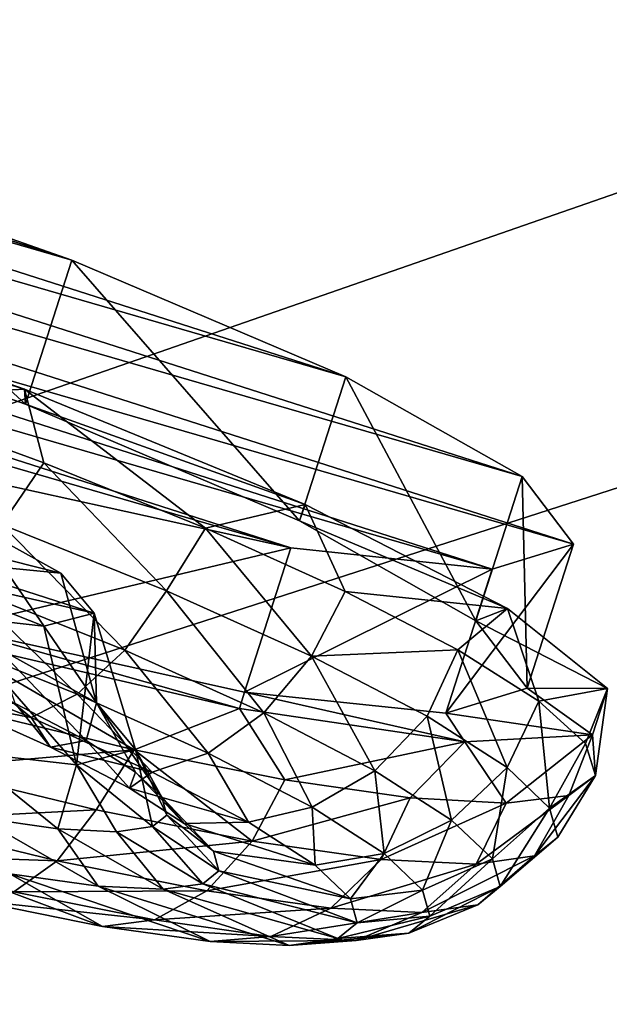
# Model space of a CAD drawing. Header units: metres. Extents: x -1501 to 0, y -1015 to 0.
# Tile 91 of 110: x -646 to -626, y -176 to -144. Entities that reach past the tile are written whole.
import ezdxf

# ---------------------------------------------------------------- set-up
doc = ezdxf.new("R2010")
doc.units = ezdxf.units.M

msp = doc.modelspace()

# ---------------------------------------------------------------- linework, layer by layer
at = {"layer": 'None'}
for points in [[(-700.736145, -103.822601, -3), (-642.040466, -121.634026, -3), (-732.884949, -153.671341, -406)], [(-679.952515, -167.978119, -377.175201), (-643.643799, -123.856529), (-702.156311, -106.130661)], [(-732.884949, -153.671341, -406), (-642.040466, -121.634026, -3), (-668.619629, -172.593781, -406)], [(-642.040466, -121.634026, -3), (-587.832703, -146.528458, -45.392765), (-668.619629, -172.593781, -406)], [(-587.832703, -146.528458, -45.392765), (-642.040466, -121.634026, -3), (-598.198059, -136.461136, -33.718559)], [(-643.643799, -123.856529), (-679.952515, -167.978119, -377.175201), (-604.200378, -141.602463, -29.999603)], [(-679.952515, -167.978119, -377.175201), (-626.181152, -185.607361, -377.175201), (-604.200378, -141.602463, -29.999603)], [(-668.619629, -172.593781, -406), (-587.832703, -146.528458, -45.392765), (-605.147095, -194.159134, -406)], [(-626.181152, -185.607361, -377.175201), (-679.952515, -167.978119, -377.175201), (-680.097412, -168.447449, -379.803467)], [(-680.097412, -168.447449, -379.803467), (-680.311462, -169.14093, -382.385681), (-626.348022, -186.069901, -379.803467)], [(-626.348022, -186.069901, -379.803467), (-626.181152, -185.607361, -377.175201), (-680.097412, -168.447449, -379.803467)], [(-680.311462, -169.14093, -382.385681), (-680.592651, -170.051697, -384.897552), (-626.58606, -186.755539, -382.385681)], [(-680.311462, -169.14093, -382.385681), (-626.58606, -186.755539, -382.385681), (-626.348022, -186.069901, -379.803467)], [(-680.592651, -170.051697, -384.897552), (-680.938782, -171.172867, -387.314758), (-626.898743, -187.655991, -384.897552)], [(-680.592651, -170.051697, -384.897552), (-626.898743, -187.655991, -384.897552), (-626.58606, -186.755539, -382.385681)], [(-680.938782, -171.172867, -387.314758), (-681.347412, -172.496536, -389.61441), (-627.283569, -188.764465, -387.314758)], [(-680.938782, -171.172867, -387.314758), (-627.283569, -188.764465, -387.314758), (-626.898743, -187.655991, -384.897552)], [(-668.619629, -172.593781, -406), (-605.147095, -194.159134, -406), (-1176.091064, -271.071716, -406)], [(-681.347412, -172.496536, -389.61441), (-681.81488, -174.010681, -391.779236), (-627.737976, -190.073135, -389.61441)], [(-681.347412, -172.496536, -389.61441), (-627.737976, -190.073135, -389.61441), (-627.283569, -188.764465, -387.314758)], [(-681.81488, -174.010681, -391.779236), (-682.337097, -175.702255, -393.793457), (-628.257751, -191.570129, -391.779236)], [(-681.81488, -174.010681, -391.779236), (-628.257751, -191.570129, -391.779236), (-627.737976, -190.073135, -389.61441)], [(-682.337097, -175.702255, -393.793457), (-682.910095, -177.558243, -395.641296), (-628.838379, -193.242554, -393.793457)], [(-682.337097, -175.702255, -393.793457), (-628.838379, -193.242554, -393.793457), (-628.257751, -191.570129, -391.779236)]]:
    msp.add_3dface(points, dxfattribs=at)
at = {"layer": 'None012349'}
for points in [[(-684.297791, -142.428787, -250.145996), (-681.646851, -141.608582, -238.826721), (-629.093811, -158.468689, -238.826721)], [(-681.646851, -141.608582, -238.826721), (-634.847168, -155.206558, -229.230713), (-629.093811, -158.468689, -238.826721)], [(-681.646851, -141.608582, -238.826721), (-675.069519, -142.302383, -229.230713), (-634.847168, -155.206558, -229.230713)], [(-675.069519, -142.302383, -229.230713), (-643.79895, -151.38826, -222.818878), (-634.847168, -155.206558, -229.230713)], [(-675.069519, -142.302383, -229.230713), (-665.567139, -144.404587, -222.818878), (-643.79895, -151.38826, -222.818878)], [(-682.618774, -144.638123, -261.46524), (-684.297791, -142.428787, -250.145996), (-627.414795, -160.678024, -250.145996)], [(-684.297791, -142.428787, -250.145996), (-629.093811, -158.468689, -238.826721), (-627.414795, -160.678024, -250.145996)], [(-665.567139, -144.404587, -222.818878), (-654.586365, -147.595123, -220.567337), (-643.79895, -151.38826, -222.818878)], [(-676.865417, -147.900253, -271.061249), (-682.618774, -144.638123, -261.46524), (-630.065735, -161.49823, -261.46524)], [(-682.618774, -144.638123, -261.46524), (-627.414795, -160.678024, -250.145996), (-630.065735, -161.49823, -261.46524)], [(-654.586365, -147.595123, -220.567337), (-656.098938, -152.309769, -219.87146), (-645.311523, -156.102921, -222.123001)], [(-643.79895, -151.38826, -222.818878), (-654.586365, -147.595123, -220.567337), (-645.311523, -156.102921, -222.123001)], [(-667.913635, -151.718552, -277.473114), (-676.865417, -147.900253, -271.061249), (-636.643066, -160.804428, -271.061249)], [(-676.865417, -147.900253, -271.061249), (-630.065735, -161.49823, -261.46524), (-636.643066, -160.804428, -271.061249)], [(-643.79895, -151.38826, -222.818878), (-645.311523, -156.102921, -222.123001), (-636.35968, -159.921204, -228.534851)], [(-634.847168, -155.206558, -229.230713), (-643.79895, -151.38826, -222.818878), (-636.35968, -159.921204, -228.534851)], [(-667.913635, -151.718552, -277.473114), (-636.643066, -160.804428, -271.061249), (-646.145447, -158.70224, -277.473114)], [(-656.098938, -152.309769, -219.87146), (-655.971375, -151.912201, -216.900665), (-645.351074, -155.609146, -218.863632)], [(-645.351074, -155.609146, -218.863632), (-655.971375, -151.912201, -216.900665), (-650.513245, -155.890381, -217.240402)], [(-656.098938, -152.309769, -219.87146), (-645.351074, -155.609146, -218.863632), (-645.311523, -156.102921, -222.123001)], [(-634.847168, -155.206558, -229.230713), (-636.35968, -159.921204, -228.534851), (-630.606323, -163.183334, -238.130859)], [(-629.093811, -158.468689, -238.826721), (-634.847168, -155.206558, -229.230713), (-630.606323, -163.183334, -238.130859)], [(-644.721497, -158.021881, -219.092667), (-645.351074, -155.609146, -218.863632), (-650.513245, -155.890381, -217.240402)], [(-645.351074, -155.609146, -218.863632), (-636.180298, -159.385559, -224.515793), (-645.311523, -156.102921, -222.123001)], [(-636.180298, -159.385559, -224.515793), (-645.351074, -155.609146, -218.863632), (-639.439575, -160.160385, -222.100555)], [(-645.351074, -155.609146, -218.863632), (-644.721497, -158.021881, -219.092667), (-639.439575, -160.160385, -222.100555)], [(-644.721497, -158.021881, -219.092667), (-650.513245, -155.890381, -217.240402), (-646.089844, -160.041885, -219.093857)], [(-645.311523, -156.102921, -222.123001), (-636.180298, -159.385559, -224.515793), (-636.35968, -159.921204, -228.534851)], [(-644.721497, -158.021881, -219.092667), (-646.089844, -160.041885, -219.093857), (-640.70697, -162.207016, -222.062698)], [(-639.439575, -160.160385, -222.100555), (-644.721497, -158.021881, -219.092667), (-640.70697, -162.207016, -222.062698)], [(-646.145447, -158.70224, -277.473114), (-636.643066, -160.804428, -271.061249), (-647.65802, -163.416885, -276.777252)], [(-629.093811, -158.468689, -238.826721), (-630.606323, -163.183334, -238.130859), (-628.927368, -165.392685, -249.450119)], [(-627.414795, -160.678024, -250.145996), (-629.093811, -158.468689, -238.826721), (-628.927368, -165.392685, -249.450119)], [(-636.180298, -159.385559, -224.515793), (-639.439575, -160.160385, -222.100555), (-634.870544, -162.223679, -226.148499)], [(-636.180298, -159.385559, -224.515793), (-629.565186, -162.785965, -233.1754), (-636.35968, -159.921204, -228.534851)], [(-629.565186, -162.785965, -233.1754), (-636.180298, -159.385559, -224.515793), (-634.870544, -162.223679, -226.148499)], [(-646.089844, -160.041885, -219.093857), (-647.242554, -162.074631, -219.988052), (-642.075378, -164.152985, -222.837921)], [(-640.70697, -162.207016, -222.062698), (-646.089844, -160.041885, -219.093857), (-642.075378, -164.152985, -222.837921)], [(-636.35968, -159.921204, -228.534851), (-629.565186, -162.785965, -233.1754), (-630.606323, -163.183334, -238.130859)], [(-644.160156, -161.630325, -242.699249), (-646.968994, -160.06749, -238.216049), (-649.115417, -160.388199, -245.054535)], [(-644.160156, -161.630325, -242.699249), (-642.994019, -165.869553, -241.048477), (-646.968994, -160.06749, -238.216049)], [(-642.994019, -165.869553, -241.048477), (-646.273987, -164.045319, -235.818192), (-646.968994, -160.06749, -238.216049)], [(-639.439575, -160.160385, -222.100555), (-640.70697, -162.207016, -222.062698), (-635.966248, -164.341293, -226.218384)], [(-634.870544, -162.223679, -226.148499), (-639.439575, -160.160385, -222.100555), (-635.966248, -164.341293, -226.218384)], [(-648.432129, -161.215103, -249.171783), (-644.160156, -161.630325, -242.699249), (-649.115417, -160.388199, -245.054535)], [(-630.065735, -161.49823, -261.46524), (-627.414795, -160.678024, -250.145996), (-631.578308, -166.212891, -260.769379)], [(-627.414795, -160.678024, -250.145996), (-628.927368, -165.392685, -249.450119), (-631.578308, -166.212891, -260.769379)], [(-636.643066, -160.804428, -271.061249), (-638.15564, -165.519073, -270.365387), (-647.65802, -163.416885, -276.777252)], [(-636.643066, -160.804428, -271.061249), (-630.065735, -161.49823, -261.46524), (-638.15564, -165.519073, -270.365387)], [(-649.468933, -161.490158, -253.289017), (-643.075806, -162.933533, -249.171783), (-648.432129, -161.215103, -249.171783)], [(-643.075806, -162.933533, -249.171783), (-644.160156, -161.630325, -242.699249), (-648.432129, -161.215103, -249.171783)], [(-647.909668, -162.999741, -260.127502), (-644.715942, -163.362671, -255.644318), (-649.468933, -161.490158, -253.289017)], [(-649.468933, -161.490158, -253.289017), (-644.715942, -163.362671, -255.644318), (-643.075806, -162.933533, -249.171783)], [(-642.994019, -165.869553, -241.048477), (-644.160156, -161.630325, -242.699249), (-643.075806, -162.933533, -249.171783)], [(-630.065735, -161.49823, -261.46524), (-631.578308, -166.212891, -260.769379), (-638.15564, -165.519073, -270.365387)], [(-647.242554, -162.074631, -219.988052), (-648.475769, -163.637924, -221.503128), (-643.623962, -165.589432, -224.179062)], [(-642.075378, -164.152985, -222.837921), (-647.242554, -162.074631, -219.988052), (-643.623962, -165.589432, -224.179062)], [(-640.70697, -162.207016, -222.062698), (-642.075378, -164.152985, -222.837921), (-637.524658, -166.201736, -226.827072)], [(-635.966248, -164.341293, -226.218384), (-640.70697, -162.207016, -222.062698), (-637.524658, -166.201736, -226.827072)], [(-635.966248, -164.341293, -226.218384), (-631.190002, -164.132477, -231.080933), (-634.870544, -162.223679, -226.148499)], [(-629.565186, -162.785965, -233.1754), (-634.870544, -162.223679, -226.148499), (-631.190002, -164.132477, -231.080933)], [(-643.075806, -162.933533, -249.171783), (-644.715942, -163.362671, -255.644318), (-643.645264, -167.899414, -256.216705)], [(-641.720337, -167.397583, -248.632584), (-643.075806, -162.933533, -249.171783), (-643.645264, -167.899414, -256.216705)], [(-641.720337, -167.397583, -248.632584), (-642.994019, -165.869553, -241.048477), (-643.075806, -162.933533, -249.171783)], [(-628.539368, -165.813446, -236.708298), (-629.565186, -162.785965, -233.1754), (-631.190002, -164.132477, -231.080933)], [(-629.565186, -162.785965, -233.1754), (-626.303589, -165.400208, -243.797974), (-630.606323, -163.183334, -238.130859)], [(-626.303589, -165.400208, -243.797974), (-629.565186, -162.785965, -233.1754), (-628.539368, -165.813446, -236.708298)], [(-647.909668, -162.999741, -260.127502), (-647.374329, -167.475021, -261.446991), (-643.645264, -167.899414, -256.216705)], [(-643.645264, -167.899414, -256.216705), (-644.715942, -163.362671, -255.644318), (-647.909668, -162.999741, -260.127502)], [(-630.606323, -163.183334, -238.130859), (-626.303589, -165.400208, -243.797974), (-628.927368, -165.392685, -249.450119)], [(-638.32135, -166.059113, -274.38446), (-647.977417, -163.795471, -280.036621), (-647.65802, -163.416885, -276.777252)], [(-638.15564, -165.519073, -270.365387), (-638.32135, -166.059113, -274.38446), (-647.65802, -163.416885, -276.777252)], [(-648.475769, -163.637924, -221.503128), (-649.61554, -164.550156, -223.389542), (-645.128845, -166.354828, -225.86412)], [(-643.623962, -165.589432, -224.179062), (-648.475769, -163.637924, -221.503128), (-645.128845, -166.354828, -225.86412)], [(-647.977417, -163.795471, -280.036621), (-641.763489, -167.4039, -276.228333), (-647.30365, -166.07045, -279.236237)], [(-647.977417, -163.795471, -280.036621), (-638.32135, -166.059113, -274.38446), (-641.763489, -167.4039, -276.228333)], [(-645.657776, -165.889465, -234.436462), (-646.273987, -164.045319, -235.818192), (-643.328735, -167.102386, -237.591705)], [(-646.273987, -164.045319, -235.818192), (-642.994019, -165.869553, -241.048477), (-643.328735, -167.102386, -237.591705)], [(-642.075378, -164.152985, -222.837921), (-643.623962, -165.589432, -224.179062), (-639.351013, -167.513138, -227.924744)], [(-637.524658, -166.201736, -226.827072), (-642.075378, -164.152985, -222.837921), (-639.351013, -167.513138, -227.924744)], [(-632.190002, -166.307877, -231.334183), (-631.190002, -164.132477, -231.080933), (-635.966248, -164.341293, -226.218384)], [(-629.581299, -167.990616, -237.064835), (-631.190002, -164.132477, -231.080933), (-632.190002, -166.307877, -231.334183)], [(-628.539368, -165.813446, -236.708298), (-631.190002, -164.132477, -231.080933), (-629.581299, -167.990616, -237.064835)], [(-645.128845, -166.354828, -225.86412), (-649.61554, -164.550156, -223.389542), (-647.740845, -165.85527, -229.896179)], [(-637.524658, -166.201736, -226.827072), (-633.899719, -168.089508, -231.737839), (-635.966248, -164.341293, -226.218384)], [(-633.899719, -168.089508, -231.737839), (-632.190002, -166.307877, -231.334183), (-635.966248, -164.341293, -226.218384)], [(-630.962646, -167.141815, -265.724854), (-638.32135, -166.059113, -274.38446), (-638.15564, -165.519073, -270.365387)], [(-631.578308, -166.212891, -260.769379), (-630.962646, -167.141815, -265.724854), (-638.15564, -165.519073, -270.365387)], [(-628.927368, -165.392685, -249.450119), (-626.788879, -166.912979, -255.10228), (-631.578308, -166.212891, -260.769379)], [(-626.303589, -165.400208, -243.797974), (-626.788879, -166.912979, -255.10228), (-628.927368, -165.392685, -249.450119)], [(-627.020447, -167.201965, -242.814362), (-626.303589, -165.400208, -243.797974), (-628.539368, -165.813446, -236.708298)], [(-626.303589, -165.400208, -243.797974), (-627.020447, -167.201965, -242.814362), (-626.691711, -168.24469, -249.164444)], [(-626.788879, -166.912979, -255.10228), (-626.303589, -165.400208, -243.797974), (-626.691711, -168.24469, -249.164444)], [(-643.623962, -165.589432, -224.179062), (-645.128845, -166.354828, -225.86412), (-641.177368, -168.133789, -229.327957)], [(-639.351013, -167.513138, -227.924744), (-643.623962, -165.589432, -224.179062), (-641.177368, -168.133789, -229.327957)], [(-628.190552, -169.315765, -243.019989), (-628.539368, -165.813446, -236.708298), (-629.581299, -167.990616, -237.064835)], [(-627.020447, -167.201965, -242.814362), (-628.539368, -165.813446, -236.708298), (-628.190552, -169.315765, -243.019989)], [(-647.30365, -166.07045, -279.236237), (-641.763489, -167.4039, -276.228333), (-648.644165, -168.003769, -278.589691)], [(-645.128845, -166.354828, -225.86412), (-647.740845, -165.85527, -229.896179), (-644.497192, -167.315567, -232.739532)], [(-644.497192, -167.315567, -232.739532), (-647.740845, -165.85527, -229.896179), (-645.657776, -165.889465, -234.436462)], [(-645.657776, -165.889465, -234.436462), (-643.328735, -167.102386, -237.591705), (-644.497192, -167.315567, -232.739532)], [(-643.328735, -167.102386, -237.591705), (-642.994019, -165.869553, -241.048477), (-641.719788, -168.140244, -241.12616)], [(-642.994019, -165.869553, -241.048477), (-640.862, -168.957535, -244.799088), (-641.719788, -168.140244, -241.12616)], [(-642.994019, -165.869553, -241.048477), (-641.720337, -167.397583, -248.632584), (-640.862, -168.957535, -244.799088)], [(-638.32135, -166.059113, -274.38446), (-636.846863, -168.383789, -272.180389), (-641.763489, -167.4039, -276.228333)], [(-638.32135, -166.059113, -274.38446), (-630.962646, -167.141815, -265.724854), (-636.846863, -168.383789, -272.180389)], [(-641.177368, -168.133789, -229.327957), (-645.128845, -166.354828, -225.86412), (-644.497192, -167.315567, -232.739532)], [(-639.351013, -167.513138, -227.924744), (-635.947327, -169.285706, -232.535812), (-637.524658, -166.201736, -226.827072)], [(-635.947327, -169.285706, -232.535812), (-633.899719, -168.089508, -231.737839), (-637.524658, -166.201736, -226.827072)], [(-631.395569, -169.704803, -237.238846), (-632.190002, -166.307877, -231.334183), (-633.899719, -168.089508, -231.737839)], [(-632.190002, -166.307877, -231.334183), (-631.395569, -169.704803, -237.238846), (-629.581299, -167.990616, -237.064835)], [(-626.788879, -166.912979, -255.10228), (-630.962646, -167.141815, -265.724854), (-631.578308, -166.212891, -260.769379)], [(-643.328735, -167.102386, -237.591705), (-641.913452, -168.661118, -236.239792), (-644.497192, -167.315567, -232.739532)], [(-641.913452, -168.661118, -236.239792), (-643.328735, -167.102386, -237.591705), (-641.719788, -168.140244, -241.12616)], [(-630.962646, -167.141815, -265.724854), (-626.788879, -166.912979, -255.10228), (-629.608948, -169.147278, -261.620575)], [(-629.608948, -169.147278, -261.620575), (-626.788879, -166.912979, -255.10228), (-627.565735, -168.901535, -255.514526)], [(-626.788879, -166.912979, -255.10228), (-626.691711, -168.24469, -249.164444), (-627.565735, -168.901535, -255.514526)], [(-648.644165, -168.003769, -278.589691), (-641.763489, -167.4039, -276.228333), (-643.006409, -169.374313, -275.62085)], [(-644.497192, -167.315567, -232.739532), (-641.913452, -168.661118, -236.239792), (-641.177368, -168.133789, -229.327957)], [(-641.720337, -167.397583, -248.632584), (-643.645264, -167.899414, -256.216705), (-641.170349, -169.918564, -251.980423)], [(-641.763489, -167.4039, -276.228333), (-637.908875, -170.396332, -271.465149), (-643.006409, -169.374313, -275.62085)], [(-641.763489, -167.4039, -276.228333), (-636.846863, -168.383789, -272.180389), (-637.908875, -170.396332, -271.465149)], [(-641.720337, -167.397583, -248.632584), (-640.699402, -169.539673, -248.389755), (-640.862, -168.957535, -244.799088)], [(-640.699402, -169.539673, -248.389755), (-641.720337, -167.397583, -248.632584), (-641.170349, -169.918564, -251.980423)], [(-630.962646, -167.141815, -265.724854), (-632.742798, -168.972443, -267.247955), (-636.846863, -168.383789, -272.180389)], [(-632.742798, -168.972443, -267.247955), (-630.962646, -167.141815, -265.724854), (-629.608948, -169.147278, -261.620575)], [(-626.691711, -168.24469, -249.164444), (-627.020447, -167.201965, -242.814362), (-628.190552, -169.315765, -243.019989)], [(-646.855896, -169.624008, -262.343048), (-644.25592, -169.992432, -259.187805), (-647.374329, -167.475021, -261.446991)], [(-647.374329, -167.475021, -261.446991), (-644.25592, -169.992432, -259.187805), (-643.645264, -167.899414, -256.216705)], [(-641.177368, -168.133789, -229.327957), (-638.029785, -169.772964, -233.592056), (-639.351013, -167.513138, -227.924744)], [(-638.029785, -169.772964, -233.592056), (-635.947327, -169.285706, -232.535812), (-639.351013, -167.513138, -227.924744)], [(-649.694519, -169.717438, -277.099548), (-648.644165, -168.003769, -278.589691), (-643.006409, -169.374313, -275.62085)], [(-644.25592, -169.992432, -259.187805), (-642.343506, -170.084305, -255.653336), (-643.645264, -167.899414, -256.216705)], [(-643.645264, -167.899414, -256.216705), (-642.343506, -170.084305, -255.653336), (-641.170349, -169.918564, -251.980423)], [(-633.899719, -168.089508, -231.737839), (-635.947327, -169.285706, -232.535812), (-633.596008, -170.802414, -237.70108)], [(-633.596008, -170.802414, -237.70108), (-631.395569, -169.704803, -237.238846), (-633.899719, -168.089508, -231.737839)], [(-631.395569, -169.704803, -237.238846), (-630.060547, -170.976837, -242.955338), (-629.581299, -167.990616, -237.064835)], [(-629.581299, -167.990616, -237.064835), (-630.060547, -170.976837, -242.955338), (-628.190552, -169.315765, -243.019989)], [(-641.913452, -168.661118, -236.239792), (-638.029785, -169.772964, -233.592056), (-641.177368, -168.133789, -229.327957)], [(-640.12854, -169.812454, -240.160751), (-641.913452, -168.661118, -236.239792), (-641.719788, -168.140244, -241.12616)], [(-641.719788, -168.140244, -241.12616), (-640.862, -168.957535, -244.799088), (-640.12854, -169.812454, -240.160751)], [(-636.846863, -168.383789, -272.180389), (-632.742798, -168.972443, -267.247955), (-637.908875, -170.396332, -271.465149)], [(-627.565735, -168.901535, -255.514526), (-626.691711, -168.24469, -249.164444), (-628.690491, -170.873932, -254.663544)], [(-628.690491, -170.873932, -254.663544), (-626.691711, -168.24469, -249.164444), (-627.926941, -170.259613, -248.841766)], [(-626.691711, -168.24469, -249.164444), (-628.190552, -169.315765, -243.019989), (-627.926941, -170.259613, -248.841766)], [(-638.029785, -169.772964, -233.592056), (-641.913452, -168.661118, -236.239792), (-640.12854, -169.812454, -240.160751)], [(-640.862, -168.957535, -244.799088), (-639.177002, -170.719116, -244.235306), (-640.12854, -169.812454, -240.160751)], [(-640.862, -168.957535, -244.799088), (-640.699402, -169.539673, -248.389755), (-639.177002, -170.719116, -244.235306)], [(-637.908875, -170.396332, -271.465149), (-632.742798, -168.972443, -267.247955), (-633.693298, -170.993698, -266.349365)], [(-632.742798, -168.972443, -267.247955), (-629.608948, -169.147278, -261.620575), (-633.693298, -170.993698, -266.349365)], [(-629.608948, -169.147278, -261.620575), (-627.565735, -168.901535, -255.514526), (-630.592529, -171.142654, -260.618713)], [(-630.592529, -171.142654, -260.618713), (-627.565735, -168.901535, -255.514526), (-628.690491, -170.873932, -254.663544)], [(-644.282654, -171.033035, -274.249695), (-649.694519, -169.717438, -277.099548), (-643.006409, -169.374313, -275.62085)], [(-643.006409, -169.374313, -275.62085), (-637.908875, -170.396332, -271.465149), (-644.282654, -171.033035, -274.249695)], [(-635.947327, -169.285706, -232.535812), (-638.029785, -169.772964, -233.592056), (-635.855408, -171.175568, -238.368652)], [(-633.596008, -170.802414, -237.70108), (-635.947327, -169.285706, -232.535812), (-635.855408, -171.175568, -238.368652)], [(-633.693298, -170.993698, -266.349365), (-629.608948, -169.147278, -261.620575), (-630.592529, -171.142654, -260.618713)], [(-628.190552, -169.315765, -243.019989), (-630.060547, -170.976837, -242.955338), (-629.807495, -171.882874, -248.543808)], [(-627.926941, -170.259613, -248.841766), (-628.190552, -169.315765, -243.019989), (-629.807495, -171.882874, -248.543808)], [(-645.826355, -171.458466, -263.697662), (-642.942017, -171.867188, -260.197418), (-646.855896, -169.624008, -262.343048)], [(-642.942017, -171.867188, -260.197418), (-644.25592, -169.992432, -259.187805), (-646.855896, -169.624008, -262.343048)], [(-638.996643, -171.364914, -248.218597), (-640.699402, -169.539673, -248.389755), (-641.170349, -169.918564, -251.980423)], [(-640.699402, -169.539673, -248.389755), (-638.996643, -171.364914, -248.218597), (-639.177002, -170.719116, -244.235306)], [(-632.342468, -171.996811, -243.06868), (-631.395569, -169.704803, -237.238846), (-633.596008, -170.802414, -237.70108)], [(-630.060547, -170.976837, -242.955338), (-631.395569, -169.704803, -237.238846), (-632.342468, -171.996811, -243.06868)], [(-650.778137, -170.81427, -275.129028), (-649.694519, -169.717438, -277.099548), (-644.282654, -171.033035, -274.249695)], [(-642.343506, -170.084305, -255.653336), (-644.25592, -169.992432, -259.187805), (-640.820435, -171.969101, -256.276459)], [(-644.25592, -169.992432, -259.187805), (-642.942017, -171.867188, -260.197418), (-640.820435, -171.969101, -256.276459)], [(-642.343506, -170.084305, -255.653336), (-639.519043, -171.785233, -252.201904), (-641.170349, -169.918564, -251.980423)], [(-641.170349, -169.918564, -251.980423), (-639.519043, -171.785233, -252.201904), (-638.996643, -171.364914, -248.218597)], [(-635.855408, -171.175568, -238.368652), (-638.029785, -169.772964, -233.592056), (-640.12854, -169.812454, -240.160751)], [(-640.12854, -169.812454, -240.160751), (-639.177002, -170.719116, -244.235306), (-635.855408, -171.175568, -238.368652)], [(-640.820435, -171.969101, -256.276459), (-639.519043, -171.785233, -252.201904), (-642.343506, -170.084305, -255.653336)], [(-629.807495, -171.882874, -248.543808), (-630.540405, -172.472565, -254.132278), (-627.926941, -170.259613, -248.841766)], [(-630.540405, -172.472565, -254.132278), (-628.690491, -170.873932, -254.663544), (-627.926941, -170.259613, -248.841766)], [(-637.908875, -170.396332, -271.465149), (-639.389404, -172.014114, -270.260529), (-644.282654, -171.033035, -274.249695)], [(-637.908875, -170.396332, -271.465149), (-633.693298, -170.993698, -266.349365), (-639.389404, -172.014114, -270.260529)], [(-645.696533, -172.049591, -272.453094), (-650.778137, -170.81427, -275.129028), (-644.282654, -171.033035, -274.249695)], [(-647.04541, -172.328888, -270.505707), (-642.79657, -173.180756, -267.04187), (-649.314087, -170.759186, -266.541016)], [(-642.79657, -173.180756, -267.04187), (-645.826355, -171.458466, -263.697662), (-649.314087, -170.759186, -266.541016)], [(-633.693298, -170.993698, -266.349365), (-635.342773, -172.58754, -265.349762), (-639.389404, -172.014114, -270.260529)], [(-639.177002, -170.719116, -244.235306), (-634.696167, -172.28009, -243.332367), (-635.855408, -171.175568, -238.368652)], [(-639.177002, -170.719116, -244.235306), (-638.996643, -171.364914, -248.218597), (-634.696167, -172.28009, -243.332367)], [(-635.855408, -171.175568, -238.368652), (-634.696167, -172.28009, -243.332367), (-633.596008, -170.802414, -237.70108)], [(-635.342773, -172.58754, -265.349762), (-633.693298, -170.993698, -266.349365), (-630.592529, -171.142654, -260.618713)], [(-634.696167, -172.28009, -243.332367), (-632.342468, -171.996811, -243.06868), (-633.596008, -170.802414, -237.70108)], [(-630.592529, -171.142654, -260.618713), (-628.690491, -170.873932, -254.663544), (-632.366272, -172.73053, -259.848755)], [(-628.690491, -170.873932, -254.663544), (-630.540405, -172.472565, -254.132278), (-632.366272, -172.73053, -259.848755)], [(-630.060547, -170.976837, -242.955338), (-632.342468, -171.996811, -243.06868), (-632.104858, -172.847549, -248.316071)], [(-629.807495, -171.882874, -248.543808), (-630.060547, -170.976837, -242.955338), (-632.104858, -172.847549, -248.316071)], [(-644.282654, -171.033035, -274.249695), (-639.389404, -172.014114, -270.260529), (-645.696533, -172.049591, -272.453094)], [(-632.366272, -172.73053, -259.848755), (-635.342773, -172.58754, -265.349762), (-630.592529, -171.142654, -260.618713)], [(-642.79657, -173.180756, -267.04187), (-639.282776, -173.67868, -262.777771), (-645.826355, -171.458466, -263.697662)], [(-639.282776, -173.67868, -262.777771), (-642.942017, -171.867188, -260.197418), (-645.826355, -171.458466, -263.697662)], [(-639.519043, -171.785233, -252.201904), (-634.47644, -173.066803, -248.184921), (-638.996643, -171.364914, -248.218597)], [(-638.996643, -171.364914, -248.218597), (-634.47644, -173.066803, -248.184921), (-634.696167, -172.28009, -243.332367)], [(-640.820435, -171.969101, -256.276459), (-642.942017, -171.867188, -260.197418), (-636.698303, -173.802841, -258.00119)], [(-642.942017, -171.867188, -260.197418), (-639.282776, -173.67868, -262.777771), (-636.698303, -173.802841, -258.00119)], [(-635.112854, -173.578842, -253.03746), (-639.519043, -171.785233, -252.201904), (-640.820435, -171.969101, -256.276459)], [(-636.698303, -173.802841, -258.00119), (-635.112854, -173.578842, -253.03746), (-640.820435, -171.969101, -256.276459)], [(-635.112854, -173.578842, -253.03746), (-634.47644, -173.066803, -248.184921), (-639.519043, -171.785233, -252.201904)], [(-632.104858, -172.847549, -248.316071), (-632.79303, -173.40126, -253.563477), (-629.807495, -171.882874, -248.543808)], [(-632.79303, -173.40126, -253.563477), (-630.540405, -172.472565, -254.132278), (-629.807495, -171.882874, -248.543808)], [(-645.696533, -172.049591, -272.453094), (-641.101929, -172.970779, -268.707397), (-647.04541, -172.328888, -270.505707)], [(-639.389404, -172.014114, -270.260529), (-641.101929, -172.970779, -268.707397), (-645.696533, -172.049591, -272.453094)], [(-639.389404, -172.014114, -270.260529), (-635.342773, -172.58754, -265.349762), (-641.101929, -172.970779, -268.707397)], [(-634.47644, -173.066803, -248.184921), (-632.342468, -171.996811, -243.06868), (-634.696167, -172.28009, -243.332367)], [(-632.104858, -172.847549, -248.316071), (-632.342468, -171.996811, -243.06868), (-634.47644, -173.066803, -248.184921)], [(-641.101929, -172.970779, -268.707397), (-642.79657, -173.180756, -267.04187), (-647.04541, -172.328888, -270.505707)], [(-635.342773, -172.58754, -265.349762), (-637.302307, -173.509216, -264.096344), (-641.101929, -172.970779, -268.707397)], [(-637.302307, -173.509216, -264.096344), (-635.342773, -172.58754, -265.349762), (-632.366272, -172.73053, -259.848755)], [(-632.366272, -172.73053, -259.848755), (-630.540405, -172.472565, -254.132278), (-634.507446, -173.643478, -258.931091)], [(-630.540405, -172.472565, -254.132278), (-632.79303, -173.40126, -253.563477), (-634.507446, -173.643478, -258.931091)], [(-634.507446, -173.643478, -258.931091), (-637.302307, -173.509216, -264.096344), (-632.366272, -172.73053, -259.848755)], [(-634.47644, -173.066803, -248.184921), (-635.112854, -173.578842, -253.03746), (-632.104858, -172.847549, -248.316071)], [(-635.112854, -173.578842, -253.03746), (-632.79303, -173.40126, -253.563477), (-632.104858, -172.847549, -248.316071)], [(-641.101929, -172.970779, -268.707397), (-637.302307, -173.509216, -264.096344), (-642.79657, -173.180756, -267.04187)], [(-637.302307, -173.509216, -264.096344), (-639.282776, -173.67868, -262.777771), (-642.79657, -173.180756, -267.04187)], [(-639.282776, -173.67868, -262.777771), (-637.302307, -173.509216, -264.096344), (-634.507446, -173.643478, -258.931091)], [(-634.507446, -173.643478, -258.931091), (-632.79303, -173.40126, -253.563477), (-636.698303, -173.802841, -258.00119)], [(-632.79303, -173.40126, -253.563477), (-635.112854, -173.578842, -253.03746), (-636.698303, -173.802841, -258.00119)], [(-636.698303, -173.802841, -258.00119), (-639.282776, -173.67868, -262.777771), (-634.507446, -173.643478, -258.931091)]]:
    msp.add_3dface(points, dxfattribs=at)

doc.saveas('drawing.dxf')
